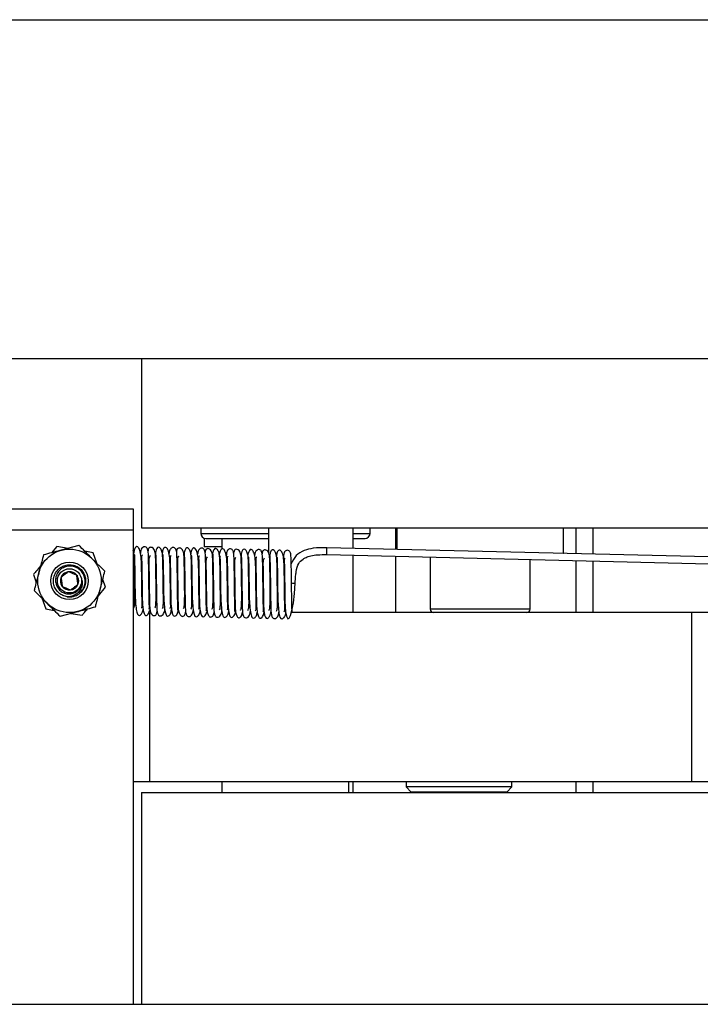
# Model space of a CAD drawing. Header units: inches. Extents: x 1694 to 2505, y -239 to -56.
# Tile 3 of 179: x 1701 to 1705, y -185 to -179. Entities that reach past the tile are written whole.
import ezdxf

# ---------------------------------------------------------------- set-up
doc = ezdxf.new("R2010")
doc.units = ezdxf.units.IN
doc.header["$LTSCALE"] = 0.5
doc.header["$MEASUREMENT"] = 0
doc.layers.add('SID-M-S', color=105, linetype='Continuous')

msp = doc.modelspace()

# ---------------------------------------------------------------- linework, layer by layer
at = {"layer": 'SID-M-S'}
for p, q in [((1696.05722, -179.19005), (1720.05722, -179.19005)), ((1696.05722, -181.19005), (1720.05722, -181.19005)), ((1701.55722, -181.19005), (1701.55722, -182.19005)), ((1700.75722, -182.07804), (1701.50722, -182.07804)), ((1701.50722, -182.07804), (1701.50722, -185.00304)), ((1701.50722, -182.20304), (1700.75722, -182.20304)), ((1701.55722, -182.19005), (1714.55722, -182.19005)), ((1701.90722, -182.19005), (1701.90722, -182.22255)), ((1701.90722, -182.22255), (1702.30722, -182.22255)), ((1702.30722, -182.19005), (1702.30722, -182.33654)), ((1702.80722, -182.31105), (1702.80722, -182.19005)), ((1702.80722, -182.22255), (1702.90722, -182.22255)), ((1702.90722, -182.22255), (1702.90722, -182.19005)), ((1703.05722, -182.19005), (1703.05722, -182.31705)), ((1703.06509, -182.19005), (1703.06509, -182.31724)), ((1704.04935, -182.34084), (1704.04935, -182.19005)), ((1704.12268, -182.19005), (1704.12268, -182.34262)), ((1704.22268, -182.19005), (1704.22268, -182.34502)), ((1701.18784, -182.2938), (1701.08333, -182.32203)), ((1701.9273, -182.25086), (1701.9273, -182.30147)), ((1701.93722, -182.25255), (1702.30722, -182.25255)), ((1702.03222, -182.25255), (1702.03222, -182.3156)), ((1702.80722, -182.25255), (1702.87722, -182.25255)), ((1701.05793, -182.29968), (1701.02634, -182.33742)), ((1701.12354, -182.31117), (1701.05793, -182.29968)), ((1701.27119, -182.33703), (1701.22271, -182.32854)), ((1701.29405, -182.39959), (1701.27119, -182.33703)), ((1702.03222, -182.30147), (1701.9273, -182.30147)), ((1702.65178, -182.34834), (1702.65178, -182.34833)), ((1702.65178, -182.34834), (1705.94783, -182.42744)), ((1705.94881, -182.38645), (1702.65276, -182.30735)), ((1702.80722, -182.69005), (1702.80722, -182.35207)), ((1703.06509, -182.30147), (1703.05722, -182.30147)), ((1704.04935, -182.34084), (1704.04826, -182.34084)), ((1701.34124, -182.44659), (1701.26454, -182.3702)), ((1702.40249, -182.36838), (1702.40031, -182.38509)), ((1702.40031, -182.38509), (1702.40125, -182.42287)), ((1702.4041, -182.36758), (1702.40249, -182.36838)), ((1703.05722, -182.35807), (1703.05722, -182.69005)), ((1703.26195, -182.36298), (1703.26195, -182.67037)), ((1703.8525, -182.67037), (1703.8525, -182.37715)), ((1704.12268, -182.38364), (1704.12268, -182.69005)), ((1704.22268, -182.38604), (1704.22268, -182.69005)), ((1700.91896, -182.4657), (1700.93585, -182.51193)), ((1702.40125, -182.42287), (1702.40236, -182.48099)), ((1701.34548, -182.54039), (1701.32859, -182.49416)), ((1702.40236, -182.48099), (1702.40315, -182.54026)), ((1702.46072, -182.57746), (1702.46469, -182.51586)), ((1702.46471, -182.51585), (1702.46488, -182.51576)), ((1700.9232, -182.5595), (1700.9999, -182.63589)), ((1701.30273, -182.59146), (1701.34548, -182.54039)), ((1702.40315, -182.54026), (1702.40379, -182.58799)), ((1702.45426, -182.63333), (1702.46072, -182.57746)), ((1700.96947, -182.60396), (1700.99325, -182.66906)), ((1702.40379, -182.58799), (1702.4044, -182.62323)), ((1702.4044, -182.62323), (1702.40568, -182.65545)), ((1702.44584, -182.67804), (1702.45426, -182.63333)), ((1700.99325, -182.66906), (1701.04173, -182.67755)), ((1701.0766, -182.71228), (1701.18111, -182.68406)), ((1701.1409, -182.69492), (1701.20651, -182.70641)), ((1701.60722, -183.69005), (1701.60722, -182.69005)), ((1702.40568, -182.65545), (1702.40861, -182.6856)), ((1702.40861, -182.6856), (1702.4136, -182.71148)), ((1702.4369, -182.70833), (1702.44584, -182.67804)), ((1705.13274, -182.69005), (1702.4452, -182.69005)), ((1703.8525, -182.67037), (1703.26195, -182.67037)), ((1704.80722, -183.69005), (1704.80722, -182.69005)), ((1702.4136, -182.71148), (1702.42225, -182.72705)), ((1702.42225, -182.72705), (1702.42881, -182.7238)), ((1702.42881, -182.7238), (1702.4369, -182.70833)), ((1705.80808, -183.69005), (1701.50722, -183.69005)), ((1702.03222, -183.69005), (1702.03222, -183.75304)), ((1702.78222, -183.75304), (1702.78222, -183.69005)), ((1702.80722, -183.75304), (1702.80722, -183.69005)), ((1703.11972, -183.69005), (1703.11972, -183.72005)), ((1703.74472, -183.72005), (1703.74472, -183.69005)), ((1704.12268, -183.69005), (1704.12268, -183.75304)), ((1704.22268, -183.69005), (1704.22268, -183.75304)), ((1703.11972, -183.72005), (1703.14972, -183.75005)), ((1703.74472, -183.72005), (1703.11972, -183.72005)), ((1703.71472, -183.75005), (1703.74472, -183.72005)), ((1701.55722, -183.75304), (1701.55722, -185.00304)), ((1701.55722, -183.75304), (1706.00512, -183.75304)), ((1703.71472, -183.75005), (1703.14972, -183.75005)), ((1703.30277, -183.75005), (1703.30277, -183.75304)), ((1703.42777, -183.75005), (1703.42777, -183.75304)), ((1703.43222, -183.75005), (1703.43222, -183.75304)), ((1703.63222, -183.75005), (1703.63222, -183.75304)), ((1696.05722, -185.00304), (1710.35242, -185.00304))]:
    msp.add_line(p, q, dxfattribs=at)
for radius in [0.1875, 0.1105, 0.07156]:
    msp.add_circle((1701.13222, -182.50304), radius, dxfattribs=at)
for centre, radius, start, end in [((1701.93722, -182.22255), 0.03, 180, 270), ((1702.87722, -182.22255), 0.03, 270, 0), ((1701.25902, -182.30596), 1.39341, 358.257377, 358.721356), ((1698.06394, -182.21621), 4.58973, 358.491225, 358.862189), ((1701.13222, -182.50304), 0.05413, 336.989279, 156.989279), ((1701.13222, -182.50304), 0.05413, 156.989279, 336.989279), ((1702.45534, -182.39327), 0.12294, 264.421357, 274.372312), ((1701.13222, -182.50304), 0.095, 261.989279, 306.989279), ((1703.28163, -182.67037), 0.01969, 180, 270), ((1703.83281, -182.67037), 0.01969, 270, 0)]:
    msp.add_arc(centre, radius, start, end, dxfattribs=at)
for points, knots in [([(1701.26454, -182.3702), (1701.26272, -182.36839), (1701.23682, -182.34259), (1701.21144, -182.31731), (1701.18784, -182.2938)], [0, 0, 0, 0, 0.0701975, 1, 1, 1, 1]), ([(1700.97882, -182.35026), (1700.97178, -182.37676), (1700.9626, -182.41127), (1700.9532, -182.44667), (1700.95101, -182.45488)], [0, 0, 0, 0, 0.7681507, 1, 1, 1, 1]), ([(1701.08333, -182.32203), (1701.08085, -182.3227), (1701.04556, -182.33223), (1701.01098, -182.34157), (1700.97882, -182.35026)], [0, 0, 0, 0, 0.0701975, 1, 1, 1, 1]), ([(1701.51275, -182.66283), (1701.51425, -182.65933), (1701.51718, -182.65252), (1701.51867, -182.6304), (1701.51825, -182.6), (1701.51759, -182.56274), (1701.51704, -182.51772), (1701.51635, -182.46575), (1701.51576, -182.4151), (1701.51481, -182.37226), (1701.51364, -182.34099), (1701.50894, -182.3277), (1701.50722, -182.32282)], [0, 0, 0, 0, 0.1042465, 0.20305, 0.288296, 0.3748933, 0.4772195, 0.5952711, 0.7186368, 0.8325801, 0.9386187, 1, 1, 1, 1]), ([(1701.55631, -182.6611), (1701.55744, -182.6607), (1701.56152, -182.65925), (1701.56136, -182.64867), (1701.56076, -182.62121), (1701.56, -182.58351), (1701.55933, -182.53265), (1701.55857, -182.47372), (1701.55807, -182.41488), (1701.55641, -182.36226), (1701.54863, -182.32045), (1701.53534, -182.29948), (1701.52367, -182.30118), (1701.5154, -182.31263), (1701.51265, -182.32983), (1701.5115, -182.33701)], [0, 0, 0, 0, 0.0225371, 0.082057, 0.143028, 0.2155778, 0.3012292, 0.3983497, 0.4961127, 0.5942146, 0.6940891, 0.7892856, 0.8743327, 0.9475208, 1, 1, 1, 1]), ([(1701.51838, -182.34773), (1701.51741, -182.34848), (1701.51494, -182.35039), (1701.51555, -182.36143), (1701.51621, -182.38095), (1701.51696, -182.408), (1701.5176, -182.44656), (1701.51825, -182.49302), (1701.51885, -182.54176), (1701.5195, -182.58544), (1701.52166, -182.63143), (1701.52638, -182.67443), (1701.53284, -182.70132), (1701.54346, -182.70995), (1701.55645, -182.70089), (1701.56547, -182.68544), (1701.56646, -182.67265), (1701.56675, -182.66896)], [0, 0, 0, 0, 0.0292845, 0.0750171, 0.1260218, 0.1821886, 0.2373751, 0.3323626, 0.4072469, 0.4718781, 0.5532136, 0.654088, 0.7565374, 0.84398, 0.9146928, 0.9753498, 1, 1, 1, 1]), ([(1701.60228, -182.67076), (1701.60301, -182.66905), (1701.60468, -182.66517), (1701.60285, -182.63446), (1701.60233, -182.59528), (1701.60166, -182.5513), (1701.6011, -182.50557), (1701.60051, -182.45811), (1701.59983, -182.41014), (1701.59876, -182.3677), (1701.59787, -182.3366), (1701.59483, -182.31484), (1701.5849, -182.30342), (1701.57453, -182.30055), (1701.5571, -182.30819), (1701.55297, -182.3211), (1701.55137, -182.33916), (1701.5511, -182.34213)], [0, 0, 0, 0, 0.0656376, 0.1486382, 0.2272613, 0.2998743, 0.3683496, 0.4418524, 0.5216173, 0.6077967, 0.6939689, 0.7729803, 0.8107977, 0.8467887, 0.8798323, 0.9802117, 1, 1, 1, 1]), ([(1701.5629, -182.34948), (1701.56139, -182.35077), (1701.55685, -182.35464), (1701.55844, -182.37969), (1701.55937, -182.42723), (1701.56031, -182.48709), (1701.56098, -182.54335), (1701.56163, -182.58788), (1701.56227, -182.62355), (1701.56423, -182.65708), (1701.56891, -182.68641), (1701.57567, -182.70537), (1701.58643, -182.71005), (1701.59875, -182.69965), (1701.60376, -182.68229), (1701.60574, -182.67543)], [0, 0, 0, 0, 0.0414031, 0.1246586, 0.2205287, 0.3248113, 0.4157204, 0.4894244, 0.5512694, 0.6195222, 0.6965962, 0.7790027, 0.8625724, 0.9457739, 1, 1, 1, 1]), ([(1701.6367, -182.66217), (1701.63756, -182.66139), (1701.64137, -182.65793), (1701.64257, -182.63259), (1701.64434, -182.59455), (1701.64382, -182.55256), (1701.64324, -182.50925), (1701.64266, -182.45974), (1701.64174, -182.40836), (1701.64112, -182.36497), (1701.63922, -182.33404), (1701.63072, -182.31491), (1701.62084, -182.30597), (1701.60975, -182.30423), (1701.60192, -182.30708), (1701.59797, -182.31277), (1701.59614, -182.32555), (1701.59561, -182.32925)], [0, 0, 0, 0, 0.0308251, 0.1371092, 0.2269, 0.2942494, 0.3618177, 0.4435684, 0.539533, 0.6359755, 0.7221569, 0.7625275, 0.8006059, 0.836257, 0.8745281, 0.9637833, 1, 1, 1, 1]), ([(1701.60801, -182.3532), (1701.60533, -182.35898), (1701.60115, -182.368), (1701.60082, -182.39386), (1701.6011, -182.41926), (1701.60175, -182.4491), (1701.6025, -182.49172), (1701.60309, -182.54377), (1701.60383, -182.59542), (1701.60464, -182.63226), (1701.60529, -182.6588), (1701.60869, -182.68338), (1701.6149, -182.69939), (1701.62555, -182.70768), (1701.63723, -182.70942), (1701.64669, -182.70104), (1701.64897, -182.68739), (1701.64987, -182.68201)], [0, 0, 0, 0, 0.09657191, 0.15052636, 0.20561189, 0.26160076, 0.31824632, 0.42711463, 0.51949797, 0.59466096, 0.65684404, 0.71932681, 0.78377362, 0.81936939, 0.85860258, 0.94431969, 1, 1, 1, 1]), ([(1701.68088, -182.66611), (1701.68133, -182.66591), (1701.68417, -182.66464), (1701.68584, -182.65107), (1701.68721, -182.62768), (1701.68653, -182.59481), (1701.68596, -182.55619), (1701.68537, -182.50902), (1701.68466, -182.45677), (1701.68406, -182.40774), (1701.68315, -182.36703), (1701.68052, -182.33495), (1701.67063, -182.31014), (1701.65776, -182.30056), (1701.64698, -182.30973), (1701.64155, -182.3231), (1701.63926, -182.33664), (1701.63922, -182.33687)], [0, 0, 0, 0, 0.01413946, 0.09075409, 0.15915504, 0.21779292, 0.28106624, 0.35541134, 0.44074516, 0.52607454, 0.60463321, 0.67755603, 0.74641663, 0.82238509, 0.90691536, 0.99842355, 1, 1, 1, 1]), ([(1701.64176, -182.33903), (1701.64143, -182.33896), (1701.64018, -182.33871), (1701.64116, -182.34591), (1701.64205, -182.36635), (1701.6432, -182.40543), (1701.64411, -182.45938), (1701.64483, -182.51273), (1701.64546, -182.56266), (1701.64619, -182.60876), (1701.64724, -182.64886), (1701.64822, -182.67766), (1701.65238, -182.69894), (1701.6598, -182.70945), (1701.67544, -182.70985), (1701.68867, -182.69937), (1701.69361, -182.68412), (1701.69463, -182.67124), (1701.69481, -182.66907)], [0, 0, 0, 0, 0.0165328, 0.061203, 0.1101806, 0.2095532, 0.3000754, 0.381402, 0.4562383, 0.5338322, 0.6149887, 0.6972232, 0.7715035, 0.8379844, 0.8718707, 0.908338, 0.9845322, 1, 1, 1, 1]), ([(1701.72504, -182.66522), (1701.72646, -182.66419), (1701.73003, -182.6616), (1701.72982, -182.64729), (1701.72903, -182.61742), (1701.72835, -182.57734), (1701.72764, -182.52382), (1701.72694, -182.46398), (1701.72637, -182.40606), (1701.72399, -182.35567), (1701.7145, -182.31781), (1701.70103, -182.30212), (1701.69012, -182.30745), (1701.68248, -182.32101), (1701.68007, -182.33835), (1701.67909, -182.3454)], [0, 0, 0, 0, 0.0382101, 0.0961064, 0.1569765, 0.2309379, 0.3185566, 0.4161809, 0.5128144, 0.6095303, 0.7069463, 0.7986025, 0.8804536, 0.9513612, 1, 1, 1, 1]), ([(1701.68674, -182.35119), (1701.68628, -182.35131), (1701.68363, -182.35197), (1701.68397, -182.35858), (1701.68421, -182.37412), (1701.68548, -182.40589), (1701.68613, -182.4542), (1701.68692, -182.50969), (1701.68744, -182.55634), (1701.68834, -182.60052), (1701.69132, -182.64782), (1701.69625, -182.68761), (1701.70417, -182.70963), (1701.715, -182.71298), (1701.73079, -182.70003), (1701.73324, -182.6803), (1701.73457, -182.66967)], [0, 0, 0, 0, 0.0090504, 0.0523787, 0.1008135, 0.1544958, 0.2623886, 0.3509973, 0.4195853, 0.4876779, 0.5746762, 0.6799052, 0.7781916, 0.860383, 0.9248389, 1, 1, 1, 1]), ([(1701.77058, -182.67484), (1701.77085, -182.67494), (1701.77252, -182.6755), (1701.77224, -182.67113), (1701.77246, -182.65872), (1701.77125, -182.63055), (1701.77066, -182.58982), (1701.77002, -182.54513), (1701.76945, -182.49852), (1701.76884, -182.4504), (1701.76813, -182.40275), (1701.76692, -182.36307), (1701.76617, -182.33392), (1701.76102, -182.31364), (1701.74914, -182.30535), (1701.73436, -182.30625), (1701.72412, -182.32037), (1701.72035, -182.33449), (1701.71937, -182.34403), (1701.71936, -182.34412)], [0, 0, 0, 0, 0.0071533, 0.0439699, 0.0836351, 0.1657776, 0.243095, 0.3151365, 0.3851852, 0.4608709, 0.5425944, 0.6304031, 0.7151215, 0.7933207, 0.830613, 0.8654982, 0.9300871, 0.9992989, 1, 1, 1, 1]), ([(1701.73084, -182.35292), (1701.72918, -182.3555), (1701.72522, -182.36165), (1701.72722, -182.39397), (1701.72815, -182.4459), (1701.72895, -182.50589), (1701.72966, -182.55933), (1701.73034, -182.61412), (1701.73234, -182.66207), (1701.73898, -182.69675), (1701.74685, -182.71244), (1701.75855, -182.71245), (1701.77093, -182.69709), (1701.77498, -182.67818), (1701.77661, -182.67056)], [0, 0, 0, 0, 0.0606869, 0.1450124, 0.2418786, 0.3419227, 0.4259148, 0.4930489, 0.6238259, 0.7025139, 0.7841886, 0.8659599, 0.946001, 1, 1, 1, 1]), ([(1701.80506, -182.66557), (1701.80632, -182.66366), (1701.81009, -182.65797), (1701.81166, -182.62816), (1701.81277, -182.5882), (1701.81214, -182.54565), (1701.8116, -182.5015), (1701.81099, -182.45069), (1701.80993, -182.40083), (1701.80959, -182.35956), (1701.80592, -182.32999), (1701.79507, -182.31361), (1701.78355, -182.30816), (1701.77326, -182.30913), (1701.76859, -182.31473), (1701.76509, -182.32167), (1701.76406, -182.32997), (1701.76398, -182.33062)], [0, 0, 0, 0, 0.0537058, 0.1606167, 0.2471885, 0.3121676, 0.3832088, 0.4685567, 0.5675885, 0.662347, 0.7476663, 0.7876443, 0.8247306, 0.8611722, 0.9226129, 0.9939938, 1, 1, 1, 1]), ([(1701.84909, -182.66939), (1701.84997, -182.66868), (1701.85298, -182.66622), (1701.85485, -182.65002), (1701.85559, -182.62399), (1701.85484, -182.58932), (1701.85431, -182.5491), (1701.8537, -182.50013), (1701.85297, -182.44812), (1701.85239, -182.4009), (1701.85129, -182.36275), (1701.8477, -182.33255), (1701.83626, -182.31049), (1701.82377, -182.30532), (1701.814, -182.31533), (1701.80961, -182.33447), (1701.80752, -182.34355)], [0, 0, 0, 0, 0.031413, 0.1075716, 0.1742503, 0.2320357, 0.2973432, 0.3736717, 0.460149, 0.5434368, 0.6199491, 0.6907375, 0.7588749, 0.8361474, 0.9222978, 1, 1, 1, 1]), ([(1701.80987, -182.34222), (1701.80958, -182.34298), (1701.80895, -182.34463), (1701.81, -182.35679), (1701.81092, -182.38203), (1701.81195, -182.4229), (1701.81281, -182.4775), (1701.81349, -182.53048), (1701.81413, -182.57974), (1701.81495, -182.6248), (1701.8162, -182.67186), (1701.81825, -182.6998), (1701.8283, -182.71172), (1701.83879, -182.71497), (1701.8497, -182.71067), (1701.86033, -182.69695), (1701.86222, -182.68241), (1701.86348, -182.67271)], [0, 0, 0, 0, 0.0401852, 0.087169, 0.1378669, 0.2347031, 0.3229355, 0.4023094, 0.4780471, 0.5564262, 0.6375541, 0.7869755, 0.8198298, 0.8526091, 0.8880732, 0.9252987, 1, 1, 1, 1]), ([(1701.89361, -182.66966), (1701.89445, -182.66939), (1701.89847, -182.66809), (1701.89841, -182.65841), (1701.89776, -182.63056), (1701.89702, -182.59383), (1701.89638, -182.54593), (1701.89566, -182.49116), (1701.8952, -182.43621), (1701.89409, -182.38624), (1701.8898, -182.34387), (1701.87904, -182.31498), (1701.86641, -182.30591), (1701.85667, -182.31481), (1701.85028, -182.3276), (1701.8485, -182.34134), (1701.84806, -182.3448)], [0, 0, 0, 0, 0.0166545, 0.0793756, 0.1416601, 0.2125434, 0.2932225, 0.3827681, 0.4726295, 0.561892, 0.6519775, 0.742277, 0.8278507, 0.9060655, 0.976371, 1, 1, 1, 1]), ([(1701.93868, -182.67745), (1701.93951, -182.67727), (1701.94122, -182.67691), (1701.94085, -182.66768), (1701.94027, -182.64921), (1701.93952, -182.61877), (1701.93888, -182.57592), (1701.93827, -182.53001), (1701.9377, -182.48222), (1701.93705, -182.43361), (1701.93618, -182.38794), (1701.93501, -182.3535), (1701.93366, -182.33097), (1701.92753, -182.31682), (1701.91935, -182.31012), (1701.90869, -182.30942), (1701.89603, -182.31736), (1701.89138, -182.32904), (1701.8894, -182.34191), (1701.88872, -182.3463)], [0, 0, 0, 0, 0.0362283, 0.0751312, 0.1164026, 0.1967831, 0.2726898, 0.344172, 0.4177417, 0.4970321, 0.5822125, 0.6714175, 0.7539413, 0.7931635, 0.8311177, 0.8668952, 0.8997236, 0.9657537, 1, 1, 1, 1]), ([(1701.97349, -182.66949), (1701.97466, -182.66809), (1701.9786, -182.66339), (1701.97987, -182.63421), (1701.98126, -182.59521), (1701.98072, -182.55558), (1701.98022, -182.5164), (1701.97967, -182.47208), (1701.97897, -182.42435), (1701.97794, -182.38238), (1701.97755, -182.34692), (1701.969, -182.3212), (1701.95404, -182.31221), (1701.94059, -182.31304), (1701.93623, -182.31816), (1701.93373, -182.33067), (1701.93267, -182.33599)], [0, 0, 0, 0, 0.0464524, 0.1563479, 0.2428726, 0.3041071, 0.3665231, 0.4405164, 0.5261142, 0.6191989, 0.7046736, 0.784351, 0.8218331, 0.8577911, 0.9395172, 1, 1, 1, 1]), ([(1702.01777, -182.67432), (1702.01805, -182.67421), (1702.0209, -182.67313), (1702.02243, -182.65945), (1702.02413, -182.63565), (1702.02352, -182.6026), (1702.02293, -182.56406), (1702.02236, -182.51761), (1702.02166, -182.46565), (1702.02103, -182.41674), (1702.02017, -182.37614), (1702.01792, -182.34455), (1702.00872, -182.3195), (1701.99576, -182.30877), (1701.98474, -182.31653), (1701.97896, -182.3303), (1701.9764, -182.34532), (1701.97614, -182.34687)], [0, 0, 0, 0, 0.0088301, 0.0877614, 0.1583206, 0.2178488, 0.2798622, 0.3529119, 0.4370122, 0.5225423, 0.6006684, 0.6725088, 0.7392746, 0.8130337, 0.896937, 0.9894033, 1, 1, 1, 1]), ([(1701.97848, -182.3464), (1701.97815, -182.34676), (1701.97734, -182.34762), (1701.97834, -182.35804), (1701.97927, -182.38185), (1701.98034, -182.42199), (1701.98123, -182.47665), (1701.98193, -182.53033), (1701.98257, -182.58027), (1701.98338, -182.62571), (1701.98456, -182.67343), (1701.98667, -182.70225), (1701.99585, -182.71495), (1702.00565, -182.71905), (1702.01683, -182.71604), (1702.02816, -182.70292), (1702.03106, -182.68926), (1702.03196, -182.67783), (1702.032, -182.67734)], [0, 0, 0, 0, 0.0327242, 0.0791902, 0.1296569, 0.2272656, 0.3166804, 0.3976237, 0.4741753, 0.5525088, 0.6327673, 0.7814991, 0.8143733, 0.8469668, 0.8821534, 0.9192863, 0.9965115, 1, 1, 1, 1]), ([(1702.06263, -182.67488), (1702.06287, -182.67481), (1702.06609, -182.67385), (1702.0669, -182.66656), (1702.0665, -182.64273), (1702.06567, -182.60821), (1702.06505, -182.56345), (1702.06432, -182.50995), (1702.0638, -182.45468), (1702.06304, -182.40331), (1702.0602, -182.35897), (1702.05123, -182.3254), (1702.03855, -182.31058), (1702.02758, -182.31484), (1702.0207, -182.32771), (1702.01777, -182.34155), (1702.01678, -182.34621)], [0, 0, 0, 0, 0.0051167, 0.0682555, 0.1298002, 0.1977701, 0.2755366, 0.3630617, 0.4533345, 0.54227, 0.6313374, 0.7211614, 0.8081633, 0.8891071, 0.9626536, 1, 1, 1, 1]), ([(1702.10713, -182.68176), (1702.10767, -182.68187), (1702.10947, -182.68222), (1702.10931, -182.67683), (1702.10923, -182.66275), (1702.10818, -182.63409), (1702.10756, -182.59285), (1702.10693, -182.54728), (1702.10635, -182.49951), (1702.10572, -182.4506), (1702.10497, -182.40325), (1702.10371, -182.36531), (1702.10283, -182.33761), (1702.09628, -182.3189), (1702.08355, -182.31303), (1702.06911, -182.31668), (1702.06027, -182.32962), (1702.05861, -182.34685), (1702.05781, -182.35511)], [0, 0, 0, 0, 0.0155861, 0.0521806, 0.0913274, 0.1714508, 0.2480156, 0.3208455, 0.3932691, 0.4709795, 0.5542176, 0.6428405, 0.7271907, 0.8052156, 0.8422071, 0.8764577, 0.9407113, 1, 1, 1, 1]), ([(1702.14228, -182.67516), (1702.14273, -182.67491), (1702.14672, -182.67266), (1702.14731, -182.64899), (1702.14971, -182.61095), (1702.1494, -182.57047), (1702.14883, -182.53104), (1702.14832, -182.48836), (1702.1477, -182.44069), (1702.1466, -182.39663), (1702.1464, -182.35992), (1702.14141, -182.33264), (1702.12925, -182.31869), (1702.1132, -182.31492), (1702.10567, -182.32025), (1702.10282, -182.33174), (1702.10141, -182.33741)], [0, 0, 0, 0, 0.0144958, 0.1277402, 0.2230418, 0.2925902, 0.3529283, 0.424597, 0.5076576, 0.6011113, 0.6897376, 0.7717708, 0.8110053, 0.8476823, 0.9248791, 1, 1, 1, 1]), ([(1702.18612, -182.67785), (1702.18754, -182.67496), (1702.19056, -182.66883), (1702.19236, -182.64641), (1702.19225, -182.61568), (1702.19154, -182.57824), (1702.19101, -182.53457), (1702.19035, -182.48337), (1702.18965, -182.4331), (1702.18896, -182.39006), (1702.18741, -182.35667), (1702.18094, -182.32973), (1702.16791, -182.31412), (1702.15628, -182.31654), (1702.14917, -182.32893), (1702.14602, -182.34565), (1702.14518, -182.3501)], [0, 0, 0, 0, 0.0664679, 0.1413971, 0.2050192, 0.2643504, 0.3344404, 0.4156308, 0.503164, 0.5835571, 0.6570267, 0.7243569, 0.7943308, 0.8757672, 0.9669386, 1, 1, 1, 1]), ([(1702.14706, -182.35043), (1702.14671, -182.35051), (1702.14574, -182.35075), (1702.14669, -182.35956), (1702.14761, -182.38181), (1702.14873, -182.42114), (1702.14965, -182.47575), (1702.15037, -182.53009), (1702.15101, -182.58074), (1702.1518, -182.6266), (1702.15295, -182.67497), (1702.15499, -182.70456), (1702.16351, -182.71808), (1702.17253, -182.72293), (1702.18389, -182.72116), (1702.19583, -182.70929), (1702.19933, -182.695), (1702.2003, -182.68279), (1702.20042, -182.68127)], [0, 0, 0, 0, 0.0253291, 0.0712081, 0.1212715, 0.2194642, 0.3098934, 0.3922539, 0.4696375, 0.5479204, 0.6273036, 0.7750175, 0.8078644, 0.8402659, 0.8750986, 0.9120696, 0.9890361, 1, 1, 1, 1]), ([(1702.23124, -182.68034), (1702.23271, -182.67832), (1702.2357, -182.67425), (1702.23514, -182.6541), (1702.23435, -182.62175), (1702.2337, -182.58026), (1702.23302, -182.52859), (1702.23239, -182.47333), (1702.23183, -182.42067), (1702.22997, -182.37464), (1702.22313, -182.3375), (1702.21083, -182.31683), (1702.19897, -182.31605), (1702.19059, -182.32804), (1702.1867, -182.34392), (1702.18499, -182.35093)], [0, 0, 0, 0, 0.0598774, 0.1210905, 0.1853976, 0.2593563, 0.3430212, 0.4326052, 0.5204565, 0.607726, 0.6955682, 0.7822351, 0.8643533, 0.940106, 1, 1, 1, 1]), ([(1702.27603, -182.68613), (1702.27684, -182.68398), (1702.27858, -182.67935), (1702.2768, -182.64842), (1702.27628, -182.60958), (1702.27559, -182.56467), (1702.275, -182.51702), (1702.2744, -182.46784), (1702.27369, -182.41943), (1702.27258, -182.37784), (1702.27157, -182.3483), (1702.26788, -182.32826), (1702.25762, -182.31883), (1702.24742, -182.31743), (1702.23087, -182.32662), (1702.22667, -182.33966), (1702.2252, -182.35598), (1702.22507, -182.35748)], [0, 0, 0, 0, 0.0682869, 0.1473239, 0.224636, 0.2990073, 0.3716298, 0.4485365, 0.5306444, 0.6181615, 0.7052644, 0.7851519, 0.8232309, 0.8593073, 0.8922941, 0.990136, 1, 1, 1, 1]), ([(1702.31078, -182.67866), (1702.31243, -182.6737), (1702.31587, -182.66332), (1702.31777, -182.62648), (1702.31809, -182.586), (1702.31744, -182.54572), (1702.31696, -182.50429), (1702.31636, -182.45742), (1702.31541, -182.41139), (1702.31485, -182.37321), (1702.31262, -182.34488), (1702.30329, -182.32753), (1702.29286, -182.3202), (1702.28191, -182.32026), (1702.27468, -182.32493), (1702.27099, -182.33103), (1702.26959, -182.34149), (1702.26939, -182.34305)], [0, 0, 0, 0, 0.0935627, 0.1957571, 0.2736929, 0.333386, 0.4019002, 0.4814314, 0.572028, 0.6629268, 0.7461437, 0.786094, 0.824279, 0.8601264, 0.8979533, 0.9848621, 1, 1, 1, 1]), ([(1702.35426, -182.68104), (1702.35535, -182.67978), (1702.35846, -182.67619), (1702.36039, -182.65709), (1702.36091, -182.62837), (1702.36017, -182.59211), (1702.35965, -182.55072), (1702.35903, -182.50106), (1702.35832, -182.44977), (1702.35735, -182.39235), (1702.35649, -182.34797), (1702.34031, -182.32088), (1702.32804, -182.31813), (1702.31937, -182.32838), (1702.31557, -182.34624), (1702.31408, -182.35325)], [0, 0, 0, 0, 0.0430511, 0.1224356, 0.1905236, 0.2491054, 0.3161263, 0.3942891, 0.4820666, 0.5649377, 0.7082889, 0.7749366, 0.8531854, 0.9424291, 1, 1, 1, 1]), ([(1702.39937, -182.68543), (1702.39973, -182.68531), (1702.40185, -182.68459), (1702.4036, -182.67752), (1702.40378, -182.66065), (1702.40294, -182.63195), (1702.40235, -182.59483), (1702.40169, -182.54644), (1702.401, -182.49196), (1702.40052, -182.43834), (1702.39928, -182.39069), (1702.39449, -182.35095), (1702.38318, -182.32487), (1702.37064, -182.31816), (1702.36122, -182.32901), (1702.35515, -182.34266), (1702.35347, -182.35651), (1702.35313, -182.35928)], [0, 0, 0, 0, 0.0114111, 0.0675716, 0.1231114, 0.1797739, 0.2464964, 0.3241722, 0.4111942, 0.4975285, 0.5825894, 0.6676799, 0.7525586, 0.8345053, 0.9113028, 0.9822422, 1, 1, 1, 1]), ([(1702.44422, -182.68924), (1702.4451, -182.68812), (1702.44724, -182.68537), (1702.44543, -182.6591), (1702.44492, -182.62213), (1702.4442, -182.57797), (1702.4436, -182.53036), (1702.44301, -182.4809), (1702.44233, -182.43185), (1702.44132, -182.38808), (1702.44019, -182.35673), (1702.43767, -182.33613), (1702.42935, -182.3249), (1702.4201, -182.32138), (1702.40943, -182.32438), (1702.39823, -182.33545), (1702.39662, -182.35072), (1702.39546, -182.36172)], [0, 0, 0, 0, 0.0534455, 0.1306007, 0.2083547, 0.2839526, 0.3577451, 0.4348147, 0.5168035, 0.6039417, 0.6930002, 0.7747976, 0.8137198, 0.8509855, 0.8854505, 0.9175004, 1, 1, 1, 1]), ([(1702.65276, -182.30735), (1702.62521, -182.30738), (1702.57759, -182.30745), (1702.51387, -182.32347), (1702.46523, -182.3526), (1702.44981, -182.38582), (1702.44161, -182.4035)], [0, 0, 0, 0, 0.2816475, 0.4867296, 0.7269174, 1, 1, 1, 1]), ([(1702.46491, -182.5157), (1702.46566, -182.50169), (1702.46693, -182.47776), (1702.47193, -182.43652), (1702.48249, -182.40194), (1702.50408, -182.37758), (1702.53, -182.36285), (1702.55864, -182.3538), (1702.60036, -182.34805), (1702.63359, -182.34823), (1702.65178, -182.34834)], [0, 0, 0, 0, 0.1176175, 0.2009552, 0.4022337, 0.5588728, 0.6353218, 0.7325521, 0.8536564, 1, 1, 1, 1]), ([(1701.11898, -182.59712), (1701.11009, -182.5951), (1701.09216, -182.59103), (1701.06851, -182.57529), (1701.04982, -182.5533), (1701.03848, -182.52604), (1701.03594, -182.49665), (1701.04237, -182.46782), (1701.05717, -182.44238), (1701.07904, -182.42253), (1701.10585, -182.4102), (1701.13512, -182.40659), (1701.16417, -182.41198), (1701.19014, -182.42584), (1701.21076, -182.44698), (1701.22406, -182.47335), (1701.22869, -182.5024), (1701.22447, -182.53181), (1701.21111, -182.55757), (1701.19848, -182.57378), (1701.18984, -182.57851), (1701.18969, -182.57859)], [0, 0, 0, 0, 0.0522692, 0.1053373, 0.1605683, 0.2167695, 0.272864, 0.3281678, 0.3846523, 0.4399997, 0.496038, 0.5522838, 0.6074895, 0.6639493, 0.7194698, 0.7753094, 0.83167, 0.8868349, 0.9432326, 0.9989785, 1, 1, 1, 1]), ([(1701.77639, -182.35762), (1701.77561, -182.35834), (1701.7708, -182.36277), (1701.76934, -182.38062), (1701.76935, -182.41052), (1701.76994, -182.43861), (1701.77057, -182.47032), (1701.77119, -182.5135), (1701.77177, -182.56329), (1701.77256, -182.61086), (1701.77339, -182.65249), (1701.77531, -182.68668), (1701.78655, -182.70724), (1701.79668, -182.71297), (1701.80739, -182.71241), (1701.81585, -182.70194), (1701.81827, -182.68568), (1701.81927, -182.67892)], [0, 0, 0, 0, 0.01963514, 0.12087545, 0.17382707, 0.2279716, 0.28306165, 0.33885854, 0.44122982, 0.52617011, 0.59356501, 0.7126182, 0.7761442, 0.81250977, 0.85217334, 0.93858641, 1, 1, 1, 1]), ([(1701.85489, -182.35474), (1701.85401, -182.35537), (1701.85175, -182.35698), (1701.85245, -182.3673), (1701.85312, -182.38548), (1701.85401, -182.41801), (1701.85471, -182.46287), (1701.8554, -182.51411), (1701.85592, -182.55828), (1701.85674, -182.60256), (1701.85996, -182.65311), (1701.86533, -182.69568), (1701.87436, -182.71638), (1701.88771, -182.71545), (1701.90122, -182.69764), (1701.90358, -182.68237), (1701.90467, -182.67534)], [0, 0, 0, 0, 0.0282028, 0.0720048, 0.1202322, 0.1725385, 0.2695345, 0.350922, 0.4165282, 0.4822391, 0.5738945, 0.6911187, 0.7985686, 0.8821989, 0.9457136, 1, 1, 1, 1]), ([(1701.89939, -182.35664), (1701.89839, -182.35719), (1701.89403, -182.35957), (1701.89516, -182.37827), (1701.89601, -182.42063), (1701.8971, -182.47875), (1701.89776, -182.53656), (1701.89843, -182.58381), (1701.899, -182.6213), (1701.90056, -182.65616), (1701.90475, -182.68815), (1701.91083, -182.71015), (1701.92105, -182.71898), (1701.93364, -182.70934), (1701.94261, -182.69322), (1701.94451, -182.68088), (1701.94459, -182.68035)], [0, 0, 0, 0, 0.023177, 0.1013958, 0.1927604, 0.2954844, 0.3886293, 0.4648083, 0.52665, 0.5933395, 0.6695715, 0.7526424, 0.8357741, 0.9174495, 0.9964271, 1, 1, 1, 1]), ([(1701.94513, -182.362), (1701.94302, -182.36485), (1701.93921, -182.37002), (1701.93803, -182.3869), (1701.93777, -182.40725), (1701.93822, -182.43287), (1701.93903, -182.47251), (1701.93979, -182.52662), (1701.9405, -182.58484), (1701.94138, -182.6296), (1701.94197, -182.66058), (1701.94453, -182.68815), (1701.95272, -182.7108), (1701.96819, -182.72048), (1701.98174, -182.70991), (1701.98563, -182.69077), (1701.98754, -182.6814)], [0, 0, 0, 0, 0.0592466, 0.1071879, 0.1567372, 0.2078097, 0.2602223, 0.3672775, 0.4649556, 0.5474937, 0.6160135, 0.6819501, 0.7493888, 0.8270327, 0.9153568, 1, 1, 1, 1]), ([(1702.02336, -182.35832), (1702.02258, -182.35866), (1702.02021, -182.35969), (1702.02085, -182.36844), (1702.02145, -182.38534), (1702.02242, -182.41688), (1702.02312, -182.46161), (1702.02383, -182.51359), (1702.02437, -182.55861), (1702.02513, -182.60317), (1702.02815, -182.6539), (1702.03343, -182.69765), (1702.04217, -182.71973), (1702.05511, -182.7202), (1702.06897, -182.70374), (1702.07144, -182.68937), (1702.07253, -182.68299)], [0, 0, 0, 0, 0.0214298, 0.0650859, 0.1131816, 0.1656089, 0.2645564, 0.3481251, 0.416139, 0.4822555, 0.5736731, 0.6912345, 0.8007168, 0.8858502, 0.9493253, 1, 1, 1, 1]), ([(1702.06758, -182.36022), (1702.0668, -182.36059), (1702.0626, -182.3626), (1702.06357, -182.37928), (1702.06438, -182.41972), (1702.06553, -182.47697), (1702.06618, -182.53509), (1702.06686, -182.58321), (1702.06741, -182.62142), (1702.06886, -182.65685), (1702.07289, -182.68983), (1702.07881, -182.713), (1702.08875, -182.72296), (1702.10126, -182.71472), (1702.11066, -182.69883), (1702.1127, -182.68613), (1702.11289, -182.68493)], [0, 0, 0, 0, 0.017499, 0.0942604, 0.1845015, 0.2869799, 0.381264, 0.458565, 0.5208912, 0.587557, 0.6642056, 0.7483358, 0.8320272, 0.9136262, 0.9918306, 1, 1, 1, 1]), ([(1702.11349, -182.36593), (1702.11156, -182.36826), (1702.10789, -182.37271), (1702.10658, -182.38785), (1702.1062, -182.40713), (1702.10661, -182.43184), (1702.1072, -182.46073), (1702.10777, -182.4927), (1702.10832, -182.53524), (1702.10892, -182.58361), (1702.10977, -182.62951), (1702.1104, -182.66149), (1702.11247, -182.68891), (1702.11917, -182.71169), (1702.13106, -182.72413), (1702.14509, -182.71692), (1702.15287, -182.70033), (1702.15518, -182.68389), (1702.1555, -182.68168)], [0, 0, 0, 0, 0.0509938, 0.0974764, 0.1456217, 0.1953604, 0.2465298, 0.2989498, 0.35215, 0.4490392, 0.531052, 0.5989571, 0.6634531, 0.7288408, 0.8033431, 0.8898404, 0.9851821, 1, 1, 1, 1]), ([(1702.1917, -182.36173), (1702.19109, -182.36188), (1702.18868, -182.36247), (1702.18928, -182.36979), (1702.18977, -182.38539), (1702.19083, -182.41581), (1702.19152, -182.46035), (1702.19226, -182.51299), (1702.19282, -182.55885), (1702.19352, -182.60376), (1702.19635, -182.65462), (1702.20155, -182.69955), (1702.20999, -182.72298), (1702.22256, -182.72487), (1702.23711, -182.70902), (1702.23982, -182.69447), (1702.24107, -182.68772)], [0, 0, 0, 0, 0.0146997, 0.0578596, 0.1054255, 0.157427, 0.2574895, 0.342535, 0.412388, 0.4785583, 0.5690349, 0.6858307, 0.7964986, 0.8824909, 0.9455325, 1, 1, 1, 1]), ([(1702.23574, -182.36378), (1702.23519, -182.36401), (1702.23119, -182.3657), (1702.23198, -182.38046), (1702.23274, -182.41896), (1702.23395, -182.47521), (1702.2346, -182.53356), (1702.23528, -182.58253), (1702.23582, -182.62147), (1702.23717, -182.65744), (1702.24104, -182.6914), (1702.2468, -182.71576), (1702.25647, -182.72685), (1702.26886, -182.71998), (1702.27866, -182.70452), (1702.28083, -182.69165), (1702.28111, -182.68996)], [0, 0, 0, 0, 0.0119591, 0.0873063, 0.1764677, 0.2786645, 0.3741873, 0.4526918, 0.5156373, 0.5822939, 0.6593786, 0.74466, 0.8290812, 0.9107664, 0.988329, 1, 1, 1, 1]), ([(1702.28181, -182.36978), (1702.28012, -182.37169), (1702.27487, -182.37764), (1702.27468, -182.40014), (1702.27497, -182.43092), (1702.27559, -182.45912), (1702.27617, -182.49062), (1702.27674, -182.5332), (1702.27734, -182.58226), (1702.27816, -182.6293), (1702.27885, -182.66239), (1702.28042, -182.68951), (1702.28602, -182.71264), (1702.2944, -182.72599), (1702.30696, -182.72434), (1702.31851, -182.70622), (1702.32261, -182.68352), (1702.32406, -182.67548)], [0, 0, 0, 0, 0.042761, 0.1332027, 0.1811394, 0.2305785, 0.2813417, 0.3331328, 0.428288, 0.5089708, 0.5756593, 0.638156, 0.7010432, 0.7717002, 0.8549304, 0.9486025, 1, 1, 1, 1]), ([(1702.31558, -182.35431), (1702.31527, -182.35425), (1702.31416, -182.35402), (1702.31506, -182.36138), (1702.31593, -182.38193), (1702.31711, -182.42037), (1702.31806, -182.4748), (1702.31881, -182.52977), (1702.31946, -182.58117), (1702.32018, -182.62744), (1702.32157, -182.67669), (1702.32228, -182.70929), (1702.33557, -182.72647), (1702.35098, -182.72613), (1702.36339, -182.71548), (1702.36751, -182.70135), (1702.3685, -182.68916), (1702.36864, -182.68737)], [0, 0, 0, 0, 0.0181423, 0.0636789, 0.1135144, 0.2127782, 0.3046783, 0.388875, 0.4676336, 0.546402, 0.6254508, 0.7728515, 0.8379598, 0.872602, 0.9095947, 0.9867359, 1, 1, 1, 1]), ([(1702.3599, -182.365), (1702.35952, -182.36505), (1702.35716, -182.36535), (1702.35774, -182.37135), (1702.35807, -182.38564), (1702.35924, -182.41473), (1702.35991, -182.45848), (1702.36067, -182.51039), (1702.36121, -182.55483), (1702.36182, -182.59635), (1702.36359, -182.64167), (1702.36782, -182.68787), (1702.37323, -182.71895), (1702.38237, -182.72872), (1702.39201, -182.72588), (1702.40215, -182.71703), (1702.4084, -182.70388), (1702.40964, -182.69231), (1702.40988, -182.69005)], [0, 0, 0, 0, 0.0081352, 0.0505206, 0.0972365, 0.1483807, 0.2481887, 0.3321298, 0.3999855, 0.4602578, 0.5380674, 0.6363495, 0.7472576, 0.8416404, 0.881493, 0.9160731, 0.9836414, 1, 1, 1, 1]), ([(1700.96171, -182.41463), (1700.95217, -182.42603), (1700.93767, -182.44335), (1700.92373, -182.46001), (1700.91896, -182.4657)], [0, 0, 0, 0, 0.6582222, 1, 1, 1, 1]), ([(1700.95101, -182.45488), (1700.94358, -182.48282), (1700.93417, -182.51824), (1700.92511, -182.55231), (1700.9232, -182.5595)], [0, 0, 0, 0, 0.7889992, 1, 1, 1, 1]), ([(1701.18938, -182.57892), (1701.19599, -182.57261), (1701.21025, -182.55899), (1701.22278, -182.53075), (1701.22594, -182.49905), (1701.21809, -182.46833), (1701.20073, -182.44226), (1701.1759, -182.42383), (1701.14662, -182.41485), (1701.11648, -182.41617), (1701.08885, -182.42747), (1701.06685, -182.447), (1701.05294, -182.47256), (1701.04834, -182.50092), (1701.05356, -182.52879), (1701.06763, -182.55305), (1701.08869, -182.57087), (1701.11427, -182.58046), (1701.14099, -182.58088), (1701.16663, -182.57266), (1701.17952, -182.56083), (1701.186, -182.5549)], [0, 0, 0, 0, 0.0500596, 0.1078988, 0.1657515, 0.2228002, 0.2791161, 0.3351137, 0.3899014, 0.4447304, 0.4980974, 0.5513783, 0.6036933, 0.6554347, 0.7066964, 0.7569071, 0.8071092, 0.8557943, 0.9045054, 0.9520761, 1, 1, 1, 1]), ([(1701.12563, -182.44932), (1701.12359, -182.45086), (1701.11693, -182.45588), (1701.10464, -182.46514), (1701.0918, -182.4748), (1701.08488, -182.48002), (1701.0824, -182.48189)], [0, 0, 0, 0, 0.1506108, 0.4909034, 0.8180864, 1, 1, 1, 1]), ([(1701.17545, -182.47048), (1701.16832, -182.46745), (1701.15612, -182.46227), (1701.13838, -182.45473), (1701.12955, -182.45098), (1701.12563, -182.44932)], [0, 0, 0, 0, 0.4391106, 0.7513622, 1, 1, 1, 1]), ([(1701.18003, -182.5078), (1701.17994, -182.5005), (1701.17977, -182.48756), (1701.17961, -182.47492), (1701.17953, -182.46942)], [0, 0, 0, 0, 0.5651418, 1, 1, 1, 1]), ([(1701.31343, -182.55121), (1701.31561, -182.543), (1701.32502, -182.5076), (1701.33419, -182.4731), (1701.34124, -182.44659)], [0, 0, 0, 0, 0.2318493, 1, 1, 1, 1]), ([(1701.0824, -182.48189), (1701.08334, -182.48958), (1701.08496, -182.50274), (1701.0873, -182.52187), (1701.08847, -182.53139), (1701.08899, -182.53561)], [0, 0, 0, 0, 0.4391106, 0.7513622, 1, 1, 1, 1]), ([(1701.20691, -182.50169), (1701.2075, -182.50989), (1701.20871, -182.52668), (1701.20022, -182.55173), (1701.18394, -182.57352), (1701.16025, -182.5898), (1701.13737, -182.59677), (1701.1231, -182.59704), (1701.11898, -182.59712)], [0, 0, 0, 0, 0.166248, 0.3403271, 0.5253341, 0.7107256, 0.916392, 1, 1, 1, 1]), ([(1701.13881, -182.55677), (1701.14128, -182.5549), (1701.14821, -182.54968), (1701.16104, -182.54002), (1701.17333, -182.53076), (1701.18, -182.52574), (1701.18204, -182.5242)], [0, 0, 0, 0, 0.1819136, 0.5090966, 0.8493892, 1, 1, 1, 1]), ([(1701.18204, -182.5242), (1701.1811, -182.51651), (1701.17948, -182.50335), (1701.17714, -182.48422), (1701.17597, -182.4747), (1701.17545, -182.47048)], [0, 0, 0, 0, 0.4391106, 0.7513622, 1, 1, 1, 1]), ([(1701.186, -182.5549), (1701.18774, -182.55296), (1701.19508, -182.54482), (1701.20481, -182.52718), (1701.20621, -182.51023), (1701.20691, -182.50169)], [0, 0, 0, 0, 0.13390765, 0.56324443, 1, 1, 1, 1]), ([(1701.08899, -182.53561), (1701.09612, -182.53864), (1701.10832, -182.54382), (1701.12606, -182.55136), (1701.13489, -182.55511), (1701.13881, -182.55677)], [0, 0, 0, 0, 0.43911063, 0.75136224, 1, 1, 1, 1]), ([(1701.28562, -182.65583), (1701.28753, -182.64864), (1701.29658, -182.61458), (1701.306, -182.57916), (1701.31343, -182.55121)], [0, 0, 0, 0, 0.2110008, 1, 1, 1, 1]), ([(1700.9999, -182.63589), (1701.00172, -182.6377), (1701.02762, -182.6635), (1701.053, -182.68878), (1701.0766, -182.71228)], [0, 0, 0, 0, 0.0701975, 1, 1, 1, 1]), ([(1701.18111, -182.68406), (1701.18359, -182.68339), (1701.21888, -182.67386), (1701.25346, -182.66452), (1701.28562, -182.65583)], [0, 0, 0, 0, 0.0701975, 1, 1, 1, 1]), ([(1701.20651, -182.70641), (1701.21127, -182.70072), (1701.22159, -182.68839), (1701.23232, -182.67557), (1701.2381, -182.66866)], [0, 0, 0, 0, 0.461074, 1, 1, 1, 1])]:
    msp.add_open_spline(points, degree=3, knots=knots, dxfattribs=at)

doc.saveas('drawing.dxf')
